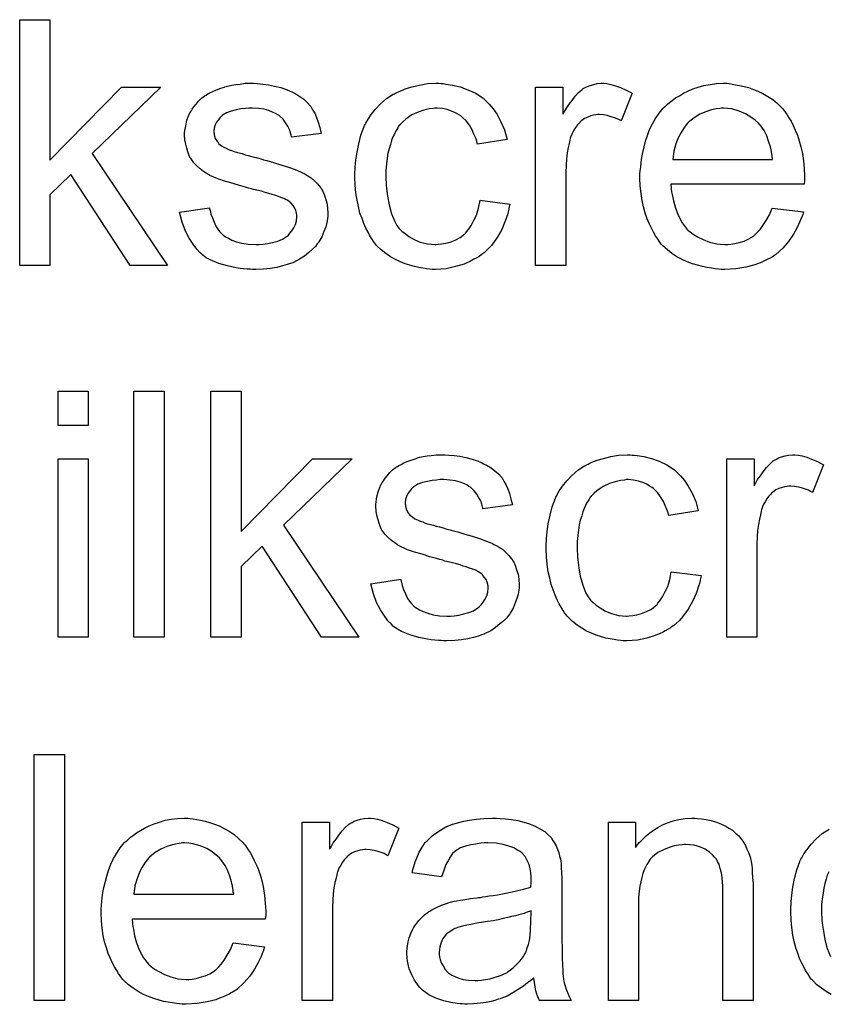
# Model space of a CAD drawing. Extents: x -1.7 to 9, y -2.8 to 5.2.
# Tile 161 of 227: x 4.206 to 4.469, y 1.699 to 2.019. Entities that reach past the tile are written whole.
import ezdxf

# ---------------------------------------------------------------- set-up
doc = ezdxf.new("R2010")
doc.units = 0
doc.layers.add('qfn32-50-23-b_document', color=1, linetype='CONTINUOUS')

msp = doc.modelspace()

# ---------------------------------------------------------------- linework, layer by layer
at = {"layer": 'qfn32-50-23-b_document', "color": 1}
for points in [[(4.21611, 1.973741), (4.239366, 1.997459), (4.252208, 1.997459), (4.229878, 1.975823), (4.254407, 1.939378), (4.242258, 1.939378), (4.222936, 1.968997), (4.21611, 1.962402), (4.21611, 1.939378), (4.206275, 1.939378), (4.206275, 2.019442), (4.21611, 2.019442), (4.21611, 1.973741)], [(4.283679, 1.998616), (4.285414, 1.998501), (4.287266, 1.998269), (4.289232, 1.997806), (4.291315, 1.997344), (4.293282, 1.996649), (4.293398, 1.996649), (4.293513, 1.996534), (4.294092, 1.996302), (4.295017, 1.99584), (4.296174, 1.995261), (4.297447, 1.994451), (4.29872, 1.993526), (4.299877, 1.992484), (4.300918, 1.991327), (4.301034, 1.991212), (4.301265, 1.990749), (4.301728, 1.989939), (4.302306, 1.989013), (4.302885, 1.987625), (4.303463, 1.986121), (4.303926, 1.984385), (4.304389, 1.982418), (4.294786, 1.981146), (4.294786, 1.981377), (4.29467, 1.98184), (4.294439, 1.98265), (4.294092, 1.983691), (4.293513, 1.984732), (4.292819, 1.985889), (4.292009, 1.987046), (4.290852, 1.988088), (4.290736, 1.988203), (4.290274, 1.988435), (4.289579, 1.988898), (4.288538, 1.98936), (4.287381, 1.989823), (4.285877, 1.990286), (4.284026, 1.990517), (4.282059, 1.990633), (4.280902, 1.990633), (4.279745, 1.990517), (4.278241, 1.990402), (4.276737, 1.990055), (4.275117, 1.989707), (4.273613, 1.989129), (4.27234, 1.988319), (4.272225, 1.988203), (4.271877, 1.987972), (4.271415, 1.987509), (4.270952, 1.986815), (4.270373, 1.986121), (4.26991, 1.985195), (4.269563, 1.984154), (4.269448, 1.983113), (4.269448, 1.982997), (4.269448, 1.982765), (4.269563, 1.982418), (4.269563, 1.981956), (4.26991, 1.980799), (4.270605, 1.979642), (4.27072, 1.979526), (4.270836, 1.97941), (4.271068, 1.979063), (4.27153, 1.978716), (4.271993, 1.978369), (4.272687, 1.977906), (4.273497, 1.977559), (4.274423, 1.977096), (4.274538, 1.977096), (4.27477, 1.97698), (4.275233, 1.976865), (4.276043, 1.976518), (4.2772, 1.976171), (4.278704, 1.975823), (4.279629, 1.975476), (4.280671, 1.975245), (4.281828, 1.974898), (4.2831, 1.974551), (4.283216, 1.974551), (4.283563, 1.974435), (4.284142, 1.974319), (4.284836, 1.974088), (4.285646, 1.973857), (4.286687, 1.973625), (4.288885, 1.972931), (4.291315, 1.972237), (4.293745, 1.971427), (4.295943, 1.970617), (4.296869, 1.97027), (4.297678, 1.969923), (4.29791, 1.969807), (4.298373, 1.969576), (4.299067, 1.969229), (4.300108, 1.96865), (4.30115, 1.967956), (4.302191, 1.96703), (4.303232, 1.965989), (4.304158, 1.964832), (4.304273, 1.964716), (4.304505, 1.964254), (4.304968, 1.963559), (4.30543, 1.962518), (4.305778, 1.961245), (4.30624, 1.959857), (4.306472, 1.958237), (4.306587, 1.956386), (4.306587, 1.956155), (4.306587, 1.955576), (4.306472, 1.95465), (4.30624, 1.953378), (4.305893, 1.951989), (4.305315, 1.950485), (4.30462, 1.94875), (4.303695, 1.94713), (4.303579, 1.946899), (4.303116, 1.946436), (4.302538, 1.945626), (4.301612, 1.9447), (4.30034, 1.943659), (4.298951, 1.942502), (4.297331, 1.941461), (4.295364, 1.940419), (4.295249, 1.940419), (4.295133, 1.940304), (4.294439, 1.940072), (4.293282, 1.939725), (4.291778, 1.939262), (4.289927, 1.9388), (4.287844, 1.938452), (4.285646, 1.938221), (4.2831, 1.938105), (4.282059, 1.938105), (4.281249, 1.938221), (4.280324, 1.938221), (4.279167, 1.938337), (4.27801, 1.938452), (4.276737, 1.938684), (4.27396, 1.939262), (4.271068, 1.940072), (4.268291, 1.941229), (4.267018, 1.941923), (4.265861, 1.942733), (4.265745, 1.942849), (4.26563, 1.942965), (4.264935, 1.943659), (4.263894, 1.9447), (4.262737, 1.94632), (4.261464, 1.948287), (4.260192, 1.950601), (4.25915, 1.953493), (4.258341, 1.956733), (4.268059, 1.958237), (4.268059, 1.958121), (4.268059, 1.958006), (4.268291, 1.957312), (4.268522, 1.956155), (4.268985, 1.954882), (4.269563, 1.953493), (4.270258, 1.951989), (4.271299, 1.950485), (4.272572, 1.949213), (4.272803, 1.949097), (4.273266, 1.94875), (4.274191, 1.948287), (4.275348, 1.947708), (4.276852, 1.94713), (4.278588, 1.946667), (4.280671, 1.94632), (4.2831, 1.946204), (4.284257, 1.946204), (4.285414, 1.94632), (4.286918, 1.946551), (4.288538, 1.946899), (4.290274, 1.947361), (4.291778, 1.94794), (4.293166, 1.948865), (4.293282, 1.948981), (4.293745, 1.949328), (4.294208, 1.949907), (4.294902, 1.950717), (4.29548, 1.951642), (4.296059, 1.952799), (4.296406, 1.953956), (4.296521, 1.955345), (4.296521, 1.95546), (4.296521, 1.955923), (4.296406, 1.956502), (4.296174, 1.957312), (4.295827, 1.958121), (4.295249, 1.958931), (4.294555, 1.959857), (4.293513, 1.960551), (4.293398, 1.960667), (4.293051, 1.960783), (4.292472, 1.96113), (4.291546, 1.961477), (4.290158, 1.961939), (4.289348, 1.962287), (4.288422, 1.962518), (4.287381, 1.962865), (4.286224, 1.963212), (4.284952, 1.963559), (4.283447, 1.963906), (4.283332, 1.963906), (4.282985, 1.964022), (4.282406, 1.964138), (4.281712, 1.964369), (4.280786, 1.964601), (4.279745, 1.964948), (4.277547, 1.965526), (4.275001, 1.966336), (4.272572, 1.96703), (4.270258, 1.96784), (4.269216, 1.968303), (4.268406, 1.96865), (4.268175, 1.968766), (4.267712, 1.968997), (4.267018, 1.96946), (4.266092, 1.970039), (4.265051, 1.970848), (4.26401, 1.971774), (4.262968, 1.972815), (4.262043, 1.974088), (4.261927, 1.974204), (4.261696, 1.974667), (4.261349, 1.975476), (4.261002, 1.976402), (4.260654, 1.977559), (4.260307, 1.978947), (4.260076, 1.980336), (4.25996, 1.981956), (4.25996, 1.982187), (4.25996, 1.98265), (4.260076, 1.983344), (4.260192, 1.984385), (4.260423, 1.985427), (4.260654, 1.986699), (4.261117, 1.987856), (4.261696, 1.989129), (4.261811, 1.989245), (4.262043, 1.989707), (4.26239, 1.990286), (4.262968, 1.991096), (4.263663, 1.991906), (4.264473, 1.992947), (4.265398, 1.993873), (4.266555, 1.994683), (4.266671, 1.994798), (4.267018, 1.994914), (4.267481, 1.995261), (4.268175, 1.995608), (4.269101, 1.996071), (4.270142, 1.996534), (4.271415, 1.996997), (4.272803, 1.997459), (4.273034, 1.997575), (4.273497, 1.997691), (4.274307, 1.997922), (4.275348, 1.998154), (4.276621, 1.998385), (4.27801, 1.998501), (4.279629, 1.998732), (4.282406, 1.998732), (4.283679, 1.998616)], [(4.34338, 1.998616), (4.344074, 1.998616), (4.345, 1.998501), (4.347198, 1.998154), (4.349628, 1.997575), (4.352173, 1.996649), (4.354719, 1.995493), (4.357148, 1.993873), (4.357264, 1.993873), (4.35738, 1.993641), (4.358074, 1.992947), (4.359115, 1.991906), (4.360388, 1.990402), (4.361661, 1.988551), (4.362933, 1.986236), (4.36409, 1.983575), (4.3649, 1.980451), (4.355297, 1.978947), (4.355297, 1.979063), (4.355181, 1.979179), (4.355066, 1.979873), (4.354719, 1.980914), (4.35414, 1.982187), (4.353562, 1.983575), (4.352636, 1.98508), (4.351595, 1.986468), (4.350438, 1.987625), (4.350322, 1.987741), (4.349859, 1.988088), (4.349049, 1.988551), (4.348124, 1.989129), (4.346851, 1.989707), (4.345463, 1.99017), (4.343843, 1.990517), (4.342107, 1.990633), (4.341413, 1.990633), (4.340835, 1.990517), (4.339562, 1.990402), (4.337826, 1.989939), (4.335975, 1.98936), (4.333893, 1.988435), (4.331926, 1.987046), (4.331, 1.986236), (4.330074, 1.985311), (4.330074, 1.985195), (4.329843, 1.98508), (4.329612, 1.984732), (4.32938, 1.98427), (4.329033, 1.983691), (4.32857, 1.982997), (4.328223, 1.982187), (4.327761, 1.981261), (4.327298, 1.980104), (4.326951, 1.978832), (4.326488, 1.977443), (4.326141, 1.975939), (4.325909, 1.974319), (4.325678, 1.972468), (4.325447, 1.970501), (4.325447, 1.968419), (4.325447, 1.968303), (4.325447, 1.967956), (4.325447, 1.967262), (4.325562, 1.966568), (4.325562, 1.965526), (4.325678, 1.964485), (4.326025, 1.961939), (4.326488, 1.959163), (4.327298, 1.95627), (4.328339, 1.953725), (4.329033, 1.952452), (4.329843, 1.951411), (4.330074, 1.951179), (4.330653, 1.950601), (4.331694, 1.949791), (4.332967, 1.948865), (4.334703, 1.947824), (4.336669, 1.947014), (4.338983, 1.946436), (4.340256, 1.94632), (4.341529, 1.946204), (4.34176, 1.946204), (4.342454, 1.94632), (4.343611, 1.946436), (4.344884, 1.946667), (4.346388, 1.947014), (4.348008, 1.947708), (4.349628, 1.948518), (4.351132, 1.949675), (4.351363, 1.949791), (4.35171, 1.95037), (4.352405, 1.951179), (4.353215, 1.952452), (4.354024, 1.953956), (4.35495, 1.955807), (4.355644, 1.958121), (4.356107, 1.960667), (4.365826, 1.959394), (4.365826, 1.959278), (4.36571, 1.958931), (4.365594, 1.958468), (4.365479, 1.957774), (4.365247, 1.956849), (4.365016, 1.955923), (4.364206, 1.953609), (4.363165, 1.951179), (4.361661, 1.948518), (4.359809, 1.945973), (4.358768, 1.944816), (4.357611, 1.943659), (4.357495, 1.943543), (4.357264, 1.943428), (4.356917, 1.943196), (4.356454, 1.942849), (4.355876, 1.942386), (4.355066, 1.941923), (4.35414, 1.941461), (4.353215, 1.940882), (4.3509, 1.939841), (4.348124, 1.939031), (4.345115, 1.938337), (4.34338, 1.938221), (4.341645, 1.938105), (4.340488, 1.938105), (4.339678, 1.938221), (4.338636, 1.938337), (4.337479, 1.938568), (4.336207, 1.9388), (4.334818, 1.939031), (4.331694, 1.939957), (4.33019, 1.940651), (4.32857, 1.941345), (4.326951, 1.942271), (4.325447, 1.943312), (4.323942, 1.944469), (4.322554, 1.945857), (4.322438, 1.945973), (4.322207, 1.946204), (4.32186, 1.946667), (4.321397, 1.947246), (4.320934, 1.948055), (4.32024, 1.949097), (4.319662, 1.950254), (4.318967, 1.951526), (4.318273, 1.953031), (4.317695, 1.954766), (4.317, 1.956502), (4.316538, 1.958584), (4.316075, 1.960667), (4.315728, 1.963097), (4.315496, 1.965526), (4.315381, 1.968187), (4.315381, 1.968303), (4.315381, 1.96865), (4.315381, 1.969113), (4.315381, 1.969807), (4.315496, 1.970617), (4.315496, 1.971543), (4.315612, 1.972584), (4.315728, 1.973741), (4.316075, 1.976286), (4.316653, 1.979063), (4.317347, 1.98184), (4.318389, 1.984617), (4.318389, 1.984732), (4.318505, 1.984964), (4.318736, 1.985311), (4.318967, 1.985774), (4.319662, 1.987046), (4.320703, 1.988551), (4.322091, 1.990286), (4.323711, 1.992022), (4.325678, 1.993757), (4.327876, 1.995145), (4.327992, 1.995145), (4.328223, 1.995261), (4.32857, 1.995493), (4.329033, 1.995724), (4.329612, 1.995955), (4.330306, 1.996302), (4.332041, 1.996997), (4.334008, 1.997575), (4.336438, 1.998154), (4.338983, 1.998616), (4.34176, 1.998732), (4.342686, 1.998732), (4.34338, 1.998616)], [(4.397412, 1.998616), (4.398685, 1.998385), (4.400189, 1.997922), (4.401809, 1.997344), (4.40366, 1.996534), (4.405627, 1.995493), (4.40204, 1.986468), (4.401924, 1.986584), (4.401461, 1.986815), (4.400767, 1.987162), (4.399842, 1.987509), (4.3988, 1.987856), (4.397528, 1.988203), (4.396255, 1.988435), (4.394982, 1.988551), (4.394404, 1.988551), (4.393825, 1.988435), (4.393015, 1.988319), (4.392205, 1.988088), (4.391164, 1.987741), (4.390123, 1.987278), (4.389197, 1.986584), (4.389082, 1.986468), (4.388734, 1.986236), (4.388387, 1.985774), (4.387809, 1.985195), (4.38723, 1.984385), (4.386652, 1.98346), (4.386073, 1.982418), (4.38561, 1.981146), (4.385495, 1.980914), (4.385379, 1.98022), (4.385148, 1.979179), (4.384801, 1.97779), (4.384453, 1.976055), (4.384222, 1.974088), (4.384106, 1.972005), (4.383991, 1.969691), (4.383991, 1.939378), (4.374156, 1.939378), (4.374156, 1.997459), (4.383065, 1.997459), (4.383065, 1.988666), (4.383181, 1.988782), (4.383644, 1.989592), (4.384222, 1.990633), (4.385148, 1.991906), (4.386073, 1.993178), (4.387115, 1.994567), (4.388156, 1.995724), (4.389197, 1.996649), (4.389313, 1.996765), (4.38966, 1.996997), (4.390354, 1.997344), (4.391048, 1.997691), (4.391974, 1.998038), (4.393131, 1.998385), (4.394288, 1.998616), (4.395561, 1.998732), (4.396371, 1.998732), (4.397412, 1.998616)], [(4.437213, 1.998616), (4.438138, 1.998501), (4.439295, 1.998269), (4.440568, 1.998038), (4.442072, 1.997691), (4.443461, 1.997344), (4.44508, 1.996765), (4.446584, 1.996187), (4.448204, 1.995377), (4.449824, 1.994451), (4.451444, 1.99341), (4.452948, 1.992137), (4.454336, 1.990749), (4.454452, 1.990633), (4.454683, 1.990402), (4.45503, 1.989939), (4.455493, 1.989245), (4.456072, 1.988435), (4.45665, 1.987509), (4.457345, 1.986352), (4.458039, 1.984964), (4.458733, 1.98346), (4.459427, 1.98184), (4.460006, 1.979989), (4.460584, 1.978022), (4.461047, 1.975823), (4.461394, 1.973509), (4.461625, 1.97108), (4.461741, 1.968419), (4.461741, 1.968303), (4.461741, 1.96784), (4.461741, 1.96703), (4.461625, 1.965873), (4.418238, 1.965873), (4.418238, 1.965758), (4.418238, 1.96541), (4.418354, 1.964948), (4.418354, 1.964254), (4.418469, 1.963444), (4.418701, 1.962518), (4.419048, 1.960435), (4.419742, 1.958121), (4.420668, 1.955576), (4.42194, 1.953262), (4.42356, 1.951179), (4.423676, 1.951179), (4.423792, 1.950948), (4.424486, 1.95037), (4.425527, 1.94956), (4.426915, 1.94875), (4.428767, 1.947824), (4.430849, 1.947014), (4.433163, 1.946436), (4.434436, 1.94632), (4.435824, 1.946204), (4.43675, 1.946204), (4.437791, 1.94632), (4.439064, 1.946551), (4.440452, 1.946899), (4.442072, 1.947361), (4.443576, 1.948055), (4.44508, 1.948981), (4.445196, 1.949097), (4.445775, 1.94956), (4.446469, 1.950254), (4.447279, 1.951179), (4.448204, 1.952452), (4.449245, 1.954072), (4.450287, 1.955923), (4.451212, 1.958121), (4.461394, 1.956849), (4.461394, 1.956733), (4.461278, 1.956502), (4.461163, 1.956039), (4.460931, 1.955345), (4.460584, 1.95465), (4.460237, 1.953725), (4.459311, 1.951758), (4.458154, 1.94956), (4.456535, 1.947246), (4.454683, 1.945047), (4.452369, 1.942965), (4.452254, 1.942965), (4.452022, 1.942733), (4.451675, 1.942502), (4.451212, 1.942155), (4.450518, 1.941808), (4.449824, 1.941461), (4.448898, 1.940998), (4.447857, 1.940535), (4.4467, 1.940072), (4.445543, 1.939609), (4.442651, 1.938915), (4.439411, 1.938337), (4.435824, 1.938105), (4.434552, 1.938105), (4.433742, 1.938221), (4.4327, 1.938337), (4.431428, 1.938568), (4.430039, 1.9388), (4.428535, 1.939031), (4.425296, 1.939957), (4.42356, 1.940651), (4.42194, 1.941345), (4.420205, 1.942271), (4.418585, 1.943312), (4.417081, 1.944469), (4.415577, 1.945857), (4.415461, 1.945973), (4.41523, 1.946204), (4.414883, 1.946667), (4.41442, 1.947361), (4.413841, 1.948171), (4.413263, 1.949097), (4.412569, 1.950254), (4.411874, 1.951526), (4.41118, 1.953031), (4.410486, 1.95465), (4.409908, 1.956502), (4.409329, 1.958468), (4.408866, 1.960551), (4.408519, 1.962865), (4.408288, 1.965295), (4.408172, 1.96784), (4.408172, 1.967956), (4.408172, 1.968534), (4.408172, 1.969229), (4.408288, 1.97027), (4.408403, 1.971543), (4.408519, 1.972931), (4.408751, 1.974551), (4.409098, 1.976171), (4.410023, 1.979873), (4.410602, 1.981724), (4.411296, 1.983691), (4.412221, 1.985542), (4.413263, 1.987278), (4.41442, 1.989013), (4.415693, 1.990633), (4.415808, 1.990749), (4.41604, 1.99098), (4.416502, 1.991327), (4.417081, 1.991906), (4.417775, 1.992484), (4.418701, 1.993178), (4.419742, 1.993988), (4.421015, 1.994683), (4.422287, 1.995493), (4.423792, 1.996187), (4.425411, 1.996881), (4.427147, 1.997459), (4.428998, 1.998038), (4.430965, 1.998385), (4.433047, 1.998616), (4.435246, 1.998732), (4.436403, 1.998732), (4.437213, 1.998616)], [(4.435361, 1.990633), (4.434667, 1.990633), (4.434204, 1.990517), (4.432932, 1.990402), (4.431428, 1.990055), (4.429577, 1.989476), (4.42761, 1.988666), (4.425758, 1.987509), (4.423907, 1.986005), (4.423676, 1.985774), (4.423213, 1.985195), (4.422403, 1.984154), (4.421593, 1.982765), (4.420668, 1.981146), (4.419858, 1.979063), (4.419163, 1.976633), (4.418816, 1.973972), (4.451328, 1.973972), (4.451328, 1.974088), (4.451328, 1.974319), (4.451212, 1.974667), (4.451212, 1.975129), (4.450981, 1.976518), (4.450634, 1.978022), (4.450055, 1.979873), (4.449477, 1.981609), (4.448551, 1.983344), (4.44751, 1.984848), (4.44751, 1.984964), (4.447279, 1.98508), (4.4467, 1.985774), (4.445659, 1.986699), (4.44427, 1.987741), (4.442535, 1.988782), (4.440452, 1.989707), (4.438023, 1.990402), (4.43675, 1.990517), (4.435361, 1.990633)], [(4.228606, 1.887267), (4.218771, 1.887267), (4.218771, 1.898489), (4.228606, 1.898489), (4.228606, 1.887267)], [(4.25325, 1.818425), (4.243415, 1.818425), (4.243415, 1.89849), (4.25325, 1.89849), (4.25325, 1.818425)], [(4.278357, 1.852788), (4.301612, 1.876507), (4.314455, 1.876507), (4.292125, 1.854871), (4.316653, 1.818425), (4.304505, 1.818425), (4.285183, 1.848044), (4.278357, 1.841449), (4.278357, 1.818425), (4.268522, 1.818425), (4.268522, 1.89849), (4.278357, 1.89849), (4.278357, 1.852788)], [(4.228606, 1.818425), (4.218771, 1.818425), (4.218771, 1.876506), (4.228606, 1.876506), (4.228606, 1.818425)], [(4.345925, 1.877664), (4.347661, 1.877548), (4.349512, 1.877316), (4.351479, 1.876854), (4.353562, 1.876391), (4.355529, 1.875697), (4.355644, 1.875697), (4.35576, 1.875581), (4.356338, 1.87535), (4.357264, 1.874887), (4.358421, 1.874308), (4.359694, 1.873498), (4.360966, 1.872573), (4.362123, 1.871532), (4.363165, 1.870374), (4.36328, 1.870259), (4.363512, 1.869796), (4.363975, 1.868986), (4.364553, 1.868061), (4.365132, 1.866672), (4.36571, 1.865168), (4.366173, 1.863432), (4.366636, 1.861466), (4.357033, 1.860193), (4.357033, 1.860424), (4.356917, 1.860887), (4.356685, 1.861697), (4.356338, 1.862738), (4.35576, 1.86378), (4.355066, 1.864937), (4.354256, 1.866094), (4.353099, 1.867135), (4.352983, 1.867251), (4.35252, 1.867482), (4.351826, 1.867945), (4.350785, 1.868408), (4.349628, 1.86887), (4.348124, 1.869333), (4.346273, 1.869565), (4.344306, 1.86968), (4.343149, 1.86968), (4.341992, 1.869565), (4.340488, 1.869449), (4.338983, 1.869102), (4.337364, 1.868755), (4.335859, 1.868176), (4.334587, 1.867366), (4.334471, 1.867251), (4.334124, 1.867019), (4.333661, 1.866556), (4.333198, 1.865862), (4.33262, 1.865168), (4.332157, 1.864242), (4.33181, 1.863201), (4.331694, 1.86216), (4.331694, 1.862044), (4.331694, 1.861813), (4.33181, 1.861466), (4.33181, 1.861003), (4.332157, 1.859846), (4.332851, 1.858689), (4.332967, 1.858573), (4.333083, 1.858457), (4.333314, 1.85811), (4.333777, 1.857763), (4.33424, 1.857416), (4.334934, 1.856953), (4.335744, 1.856606), (4.336669, 1.856143), (4.336785, 1.856143), (4.337016, 1.856028), (4.337479, 1.855912), (4.338289, 1.855565), (4.339446, 1.855218), (4.34095, 1.854871), (4.341876, 1.854524), (4.342917, 1.854292), (4.344074, 1.853945), (4.345347, 1.853598), (4.345463, 1.853598), (4.34581, 1.853482), (4.346388, 1.853367), (4.347082, 1.853135), (4.347892, 1.852904), (4.348934, 1.852672), (4.351132, 1.851978), (4.353562, 1.851284), (4.355991, 1.850474), (4.35819, 1.849664), (4.359115, 1.849317), (4.359925, 1.84897), (4.360157, 1.848854), (4.360619, 1.848623), (4.361314, 1.848276), (4.362355, 1.847697), (4.363396, 1.847003), (4.364437, 1.846078), (4.365479, 1.845036), (4.366404, 1.843879), (4.36652, 1.843764), (4.366751, 1.843301), (4.367214, 1.842607), (4.367677, 1.841565), (4.368024, 1.840293), (4.368487, 1.838904), (4.368718, 1.837284), (4.368834, 1.835433), (4.368834, 1.835202), (4.368834, 1.834623), (4.368718, 1.833698), (4.368487, 1.832425), (4.36814, 1.831036), (4.367561, 1.829532), (4.366867, 1.827797), (4.365941, 1.826177), (4.365826, 1.825946), (4.365363, 1.825483), (4.364784, 1.824673), (4.363859, 1.823747), (4.362586, 1.822706), (4.361198, 1.821549), (4.359578, 1.820508), (4.357611, 1.819466), (4.357495, 1.819466), (4.35738, 1.819351), (4.356685, 1.819119), (4.355529, 1.818772), (4.354024, 1.81831), (4.352173, 1.817847), (4.350091, 1.8175), (4.347892, 1.817268), (4.345347, 1.817152), (4.344306, 1.817152), (4.343496, 1.817268), (4.34257, 1.817268), (4.341413, 1.817384), (4.340256, 1.8175), (4.338983, 1.817731), (4.336207, 1.81831), (4.333314, 1.819119), (4.330537, 1.820276), (4.329265, 1.820971), (4.328108, 1.821781), (4.327992, 1.821896), (4.327876, 1.822012), (4.327182, 1.822706), (4.326141, 1.823747), (4.324984, 1.825367), (4.323711, 1.827334), (4.322438, 1.829648), (4.321397, 1.832541), (4.320587, 1.83578), (4.330306, 1.837284), (4.330306, 1.837169), (4.330306, 1.837053), (4.330537, 1.836359), (4.330769, 1.835202), (4.331231, 1.833929), (4.33181, 1.832541), (4.332504, 1.831036), (4.333546, 1.829532), (4.334818, 1.82826), (4.33505, 1.828144), (4.335512, 1.827797), (4.336438, 1.827334), (4.337595, 1.826756), (4.339099, 1.826177), (4.340835, 1.825714), (4.342917, 1.825367), (4.345347, 1.825252), (4.346504, 1.825252), (4.347661, 1.825367), (4.349165, 1.825599), (4.350785, 1.825946), (4.35252, 1.826409), (4.354024, 1.826987), (4.355413, 1.827913), (4.355529, 1.828028), (4.355991, 1.828375), (4.356454, 1.828954), (4.357148, 1.829764), (4.357727, 1.830689), (4.358305, 1.831846), (4.358652, 1.833003), (4.358768, 1.834392), (4.358768, 1.834507), (4.358768, 1.83497), (4.358652, 1.835549), (4.358421, 1.836359), (4.358074, 1.837169), (4.357495, 1.837978), (4.356801, 1.838904), (4.35576, 1.839598), (4.355644, 1.839714), (4.355297, 1.83983), (4.354719, 1.840177), (4.353793, 1.840524), (4.352405, 1.840987), (4.351595, 1.841334), (4.350669, 1.841565), (4.349628, 1.841912), (4.348471, 1.842259), (4.347198, 1.842607), (4.345694, 1.842954), (4.345578, 1.842954), (4.345231, 1.843069), (4.344653, 1.843185), (4.343958, 1.843416), (4.343033, 1.843648), (4.341992, 1.843995), (4.339793, 1.844573), (4.337248, 1.845383), (4.334818, 1.846078), (4.332504, 1.846887), (4.331463, 1.84735), (4.330653, 1.847697), (4.330422, 1.847813), (4.329959, 1.848044), (4.329265, 1.848507), (4.328339, 1.849086), (4.327298, 1.849896), (4.326256, 1.850821), (4.325215, 1.851862), (4.324289, 1.853135), (4.324174, 1.853251), (4.323942, 1.853714), (4.323595, 1.854524), (4.323248, 1.855449), (4.322901, 1.856606), (4.322554, 1.857995), (4.322323, 1.859383), (4.322207, 1.861003), (4.322207, 1.861234), (4.322207, 1.861697), (4.322323, 1.862391), (4.322438, 1.863432), (4.32267, 1.864474), (4.322901, 1.865746), (4.323364, 1.866903), (4.323942, 1.868176), (4.324058, 1.868292), (4.324289, 1.868755), (4.324637, 1.869333), (4.325215, 1.870143), (4.325909, 1.870953), (4.326719, 1.871994), (4.327645, 1.87292), (4.328802, 1.87373), (4.328917, 1.873845), (4.329265, 1.873961), (4.329727, 1.874308), (4.330422, 1.874655), (4.331347, 1.875118), (4.332389, 1.875581), (4.333661, 1.876044), (4.33505, 1.876507), (4.335281, 1.876622), (4.335744, 1.876738), (4.336554, 1.876969), (4.337595, 1.877201), (4.338868, 1.877432), (4.340256, 1.877548), (4.341876, 1.877779), (4.344653, 1.877779), (4.345925, 1.877664)], [(4.405627, 1.877664), (4.406321, 1.877664), (4.407246, 1.877548), (4.409445, 1.877201), (4.411874, 1.876622), (4.41442, 1.875697), (4.416965, 1.87454), (4.419395, 1.87292), (4.419511, 1.87292), (4.419626, 1.872688), (4.42032, 1.871994), (4.421362, 1.870953), (4.422635, 1.869449), (4.423907, 1.867598), (4.42518, 1.865284), (4.426337, 1.862623), (4.427147, 1.859499), (4.417544, 1.857995), (4.417544, 1.85811), (4.417428, 1.858226), (4.417312, 1.85892), (4.416965, 1.859961), (4.416387, 1.861234), (4.415808, 1.862623), (4.414883, 1.864127), (4.413841, 1.865515), (4.412684, 1.866672), (4.412569, 1.866788), (4.412106, 1.867135), (4.411296, 1.867598), (4.41037, 1.868176), (4.409098, 1.868755), (4.407709, 1.869217), (4.406089, 1.869565), (4.404354, 1.86968), (4.40366, 1.86968), (4.403081, 1.869565), (4.401809, 1.869449), (4.400073, 1.868986), (4.398222, 1.868408), (4.396139, 1.867482), (4.394172, 1.866094), (4.393247, 1.865284), (4.392321, 1.864358), (4.392321, 1.864242), (4.39209, 1.864127), (4.391858, 1.86378), (4.391627, 1.863317), (4.39128, 1.862738), (4.390817, 1.862044), (4.39047, 1.861234), (4.390007, 1.860309), (4.389544, 1.859152), (4.389197, 1.857879), (4.388734, 1.856491), (4.388387, 1.854986), (4.388156, 1.853367), (4.387925, 1.851515), (4.387693, 1.849549), (4.387693, 1.847466), (4.387693, 1.84735), (4.387693, 1.847003), (4.387693, 1.846309), (4.387809, 1.845615), (4.387809, 1.844573), (4.387925, 1.843532), (4.388272, 1.840987), (4.388734, 1.83821), (4.389544, 1.835317), (4.390586, 1.832772), (4.39128, 1.831499), (4.39209, 1.830458), (4.392321, 1.830227), (4.3929, 1.829648), (4.393941, 1.828838), (4.395214, 1.827913), (4.396949, 1.826871), (4.398916, 1.826061), (4.40123, 1.825483), (4.402503, 1.825367), (4.403775, 1.825252), (4.404007, 1.825252), (4.404701, 1.825367), (4.405858, 1.825483), (4.407131, 1.825714), (4.408635, 1.826061), (4.410255, 1.826756), (4.411874, 1.827565), (4.413378, 1.828723), (4.41361, 1.828838), (4.413957, 1.829417), (4.414651, 1.830227), (4.415461, 1.831499), (4.416271, 1.833003), (4.417197, 1.834855), (4.417891, 1.837169), (4.418354, 1.839714), (4.428072, 1.838441), (4.428072, 1.838326), (4.427957, 1.837978), (4.427841, 1.837516), (4.427725, 1.836822), (4.427494, 1.835896), (4.427262, 1.83497), (4.426453, 1.832656), (4.425411, 1.830227), (4.423907, 1.827565), (4.422056, 1.82502), (4.421015, 1.823863), (4.419858, 1.822706), (4.419742, 1.82259), (4.419511, 1.822475), (4.419163, 1.822243), (4.418701, 1.821896), (4.418122, 1.821433), (4.417312, 1.820971), (4.416387, 1.820508), (4.415461, 1.819929), (4.413147, 1.818888), (4.41037, 1.818078), (4.407362, 1.817384), (4.405627, 1.817268), (4.403891, 1.817152), (4.402734, 1.817152), (4.401924, 1.817268), (4.400883, 1.817384), (4.399726, 1.817615), (4.398453, 1.817847), (4.397065, 1.818078), (4.393941, 1.819004), (4.392437, 1.819698), (4.390817, 1.820392), (4.389197, 1.821318), (4.387693, 1.822359), (4.386189, 1.823516), (4.384801, 1.824904), (4.384685, 1.82502), (4.384453, 1.825252), (4.384106, 1.825714), (4.383644, 1.826293), (4.383181, 1.827103), (4.382487, 1.828144), (4.381908, 1.829301), (4.381214, 1.830574), (4.38052, 1.832078), (4.379941, 1.833813), (4.379247, 1.835549), (4.378784, 1.837631), (4.378321, 1.839714), (4.377974, 1.842144), (4.377743, 1.844573), (4.377627, 1.847235), (4.377627, 1.84735), (4.377627, 1.847697), (4.377627, 1.84816), (4.377627, 1.848854), (4.377743, 1.849664), (4.377743, 1.85059), (4.377859, 1.851631), (4.377974, 1.852788), (4.378321, 1.855333), (4.3789, 1.85811), (4.379594, 1.860887), (4.380635, 1.863664), (4.380635, 1.86378), (4.380751, 1.864011), (4.380983, 1.864358), (4.381214, 1.864821), (4.381908, 1.866094), (4.382949, 1.867598), (4.384338, 1.869333), (4.385958, 1.871069), (4.387925, 1.872804), (4.390123, 1.874193), (4.390239, 1.874193), (4.39047, 1.874308), (4.390817, 1.87454), (4.39128, 1.874771), (4.391858, 1.875003), (4.392552, 1.87535), (4.394288, 1.876044), (4.396255, 1.876622), (4.398685, 1.877201), (4.40123, 1.877664), (4.404007, 1.877779), (4.404932, 1.877779), (4.405627, 1.877664)], [(4.459658, 1.877664), (4.460931, 1.877432), (4.462435, 1.876969), (4.464055, 1.876391), (4.465906, 1.875581), (4.467873, 1.87454), (4.464287, 1.865515), (4.464171, 1.865631), (4.463708, 1.865862), (4.463014, 1.866209), (4.462088, 1.866556), (4.461047, 1.866903), (4.459774, 1.867251), (4.458502, 1.867482), (4.457229, 1.867598), (4.45665, 1.867598), (4.456072, 1.867482), (4.455262, 1.867366), (4.454452, 1.867135), (4.453411, 1.866788), (4.452369, 1.866325), (4.451444, 1.865631), (4.451328, 1.865515), (4.450981, 1.865284), (4.450634, 1.864821), (4.450055, 1.864242), (4.449477, 1.863432), (4.448898, 1.862507), (4.44832, 1.861466), (4.447857, 1.860193), (4.447741, 1.859961), (4.447626, 1.859267), (4.447394, 1.858226), (4.447047, 1.856838), (4.4467, 1.855102), (4.446469, 1.853135), (4.446353, 1.851053), (4.446237, 1.848739), (4.446237, 1.818425), (4.436403, 1.818425), (4.436403, 1.876507), (4.445312, 1.876507), (4.445312, 1.867713), (4.445427, 1.867829), (4.44589, 1.868639), (4.446469, 1.86968), (4.447394, 1.870953), (4.44832, 1.872226), (4.449361, 1.873614), (4.450403, 1.874771), (4.451444, 1.875697), (4.45156, 1.875812), (4.451907, 1.876044), (4.452601, 1.876391), (4.453295, 1.876738), (4.454221, 1.877085), (4.455378, 1.877432), (4.456535, 1.877664), (4.457807, 1.877779), (4.458617, 1.877779), (4.459658, 1.877664)], [(4.220854, 1.700133), (4.211019, 1.700133), (4.211019, 1.780198), (4.220854, 1.780198), (4.220854, 1.700133)], [(4.261811, 1.759372), (4.262737, 1.759256), (4.263894, 1.759025), (4.265167, 1.758793), (4.266671, 1.758446), (4.268059, 1.758099), (4.269679, 1.757521), (4.271183, 1.756942), (4.272803, 1.756132), (4.274423, 1.755207), (4.276043, 1.754165), (4.277547, 1.752893), (4.278935, 1.751504), (4.279051, 1.751389), (4.279282, 1.751157), (4.279629, 1.750694), (4.280092, 1.75), (4.280671, 1.74919), (4.281249, 1.748265), (4.281943, 1.747108), (4.282637, 1.745719), (4.283332, 1.744215), (4.284026, 1.742595), (4.284604, 1.740744), (4.285183, 1.738777), (4.285646, 1.736579), (4.285993, 1.734265), (4.286224, 1.731835), (4.28634, 1.729174), (4.28634, 1.729059), (4.28634, 1.728596), (4.28634, 1.727786), (4.286224, 1.726629), (4.242837, 1.726629), (4.242837, 1.726513), (4.242837, 1.726166), (4.242952, 1.725703), (4.242952, 1.725009), (4.243068, 1.724199), (4.2433, 1.723274), (4.243647, 1.721191), (4.244341, 1.718877), (4.245266, 1.716332), (4.246539, 1.714017), (4.248159, 1.711935), (4.248275, 1.711935), (4.24839, 1.711704), (4.249084, 1.711125), (4.250126, 1.710315), (4.251514, 1.709505), (4.253365, 1.70858), (4.255448, 1.70777), (4.257762, 1.707191), (4.259035, 1.707075), (4.260423, 1.70696), (4.261349, 1.70696), (4.26239, 1.707075), (4.263663, 1.707307), (4.265051, 1.707654), (4.266671, 1.708117), (4.268175, 1.708811), (4.269679, 1.709737), (4.269795, 1.709852), (4.270373, 1.710315), (4.271068, 1.711009), (4.271877, 1.711935), (4.272803, 1.713208), (4.273844, 1.714827), (4.274886, 1.716679), (4.275811, 1.718877), (4.285993, 1.717604), (4.285993, 1.717488), (4.285877, 1.717257), (4.285761, 1.716794), (4.28553, 1.7161), (4.285183, 1.715406), (4.284836, 1.71448), (4.28391, 1.712513), (4.282753, 1.710315), (4.281133, 1.708001), (4.279282, 1.705803), (4.276968, 1.70372), (4.276852, 1.70372), (4.276621, 1.703489), (4.276274, 1.703257), (4.275811, 1.70291), (4.275117, 1.702563), (4.274423, 1.702216), (4.273497, 1.701753), (4.272456, 1.701291), (4.271299, 1.700828), (4.270142, 1.700365), (4.267249, 1.699671), (4.26401, 1.699092), (4.260423, 1.698861), (4.25915, 1.698861), (4.258341, 1.698976), (4.257299, 1.699092), (4.256026, 1.699324), (4.254638, 1.699555), (4.253134, 1.699786), (4.249894, 1.700712), (4.248159, 1.701406), (4.246539, 1.7021), (4.244804, 1.703026), (4.243184, 1.704067), (4.24168, 1.705224), (4.240176, 1.706613), (4.24006, 1.706728), (4.239828, 1.70696), (4.239481, 1.707423), (4.239019, 1.708117), (4.23844, 1.708927), (4.237862, 1.709852), (4.237167, 1.711009), (4.236473, 1.712282), (4.235779, 1.713786), (4.235085, 1.715406), (4.234506, 1.717257), (4.233928, 1.719224), (4.233465, 1.721306), (4.233118, 1.72362), (4.232886, 1.72605), (4.232771, 1.728596), (4.232771, 1.728711), (4.232771, 1.72929), (4.232771, 1.729984), (4.232886, 1.731025), (4.233002, 1.732298), (4.233118, 1.733686), (4.233349, 1.735306), (4.233696, 1.736926), (4.234622, 1.740628), (4.2352, 1.74248), (4.235895, 1.744447), (4.23682, 1.746298), (4.237862, 1.748033), (4.239019, 1.749769), (4.240291, 1.751389), (4.240407, 1.751504), (4.240638, 1.751736), (4.241101, 1.752083), (4.24168, 1.752661), (4.242374, 1.75324), (4.2433, 1.753934), (4.244341, 1.754744), (4.245614, 1.755438), (4.246886, 1.756248), (4.24839, 1.756942), (4.25001, 1.757636), (4.251746, 1.758215), (4.253597, 1.758793), (4.255564, 1.75914), (4.257646, 1.759372), (4.259845, 1.759488), (4.261002, 1.759488), (4.261811, 1.759372)], [(4.321513, 1.759372), (4.322785, 1.75914), (4.324289, 1.758678), (4.325909, 1.758099), (4.327761, 1.757289), (4.329727, 1.756248), (4.326141, 1.747223), (4.326025, 1.747339), (4.325562, 1.747571), (4.324868, 1.747918), (4.323942, 1.748265), (4.322901, 1.748612), (4.321628, 1.748959), (4.320356, 1.74919), (4.319083, 1.749306), (4.318505, 1.749306), (4.317926, 1.74919), (4.317116, 1.749075), (4.316306, 1.748843), (4.315265, 1.748496), (4.314224, 1.748033), (4.313298, 1.747339), (4.313182, 1.747223), (4.312835, 1.746992), (4.312488, 1.746529), (4.31191, 1.745951), (4.311331, 1.745141), (4.310753, 1.744215), (4.310174, 1.743174), (4.309711, 1.741901), (4.309596, 1.74167), (4.30948, 1.740976), (4.309248, 1.739934), (4.308901, 1.738546), (4.308554, 1.73681), (4.308323, 1.734843), (4.308207, 1.732761), (4.308092, 1.730447), (4.308092, 1.700133), (4.298257, 1.700133), (4.298257, 1.758215), (4.307166, 1.758215), (4.307166, 1.749422), (4.307282, 1.749537), (4.307744, 1.750347), (4.308323, 1.751389), (4.309248, 1.752661), (4.310174, 1.753934), (4.311215, 1.755322), (4.312257, 1.756479), (4.313298, 1.757405), (4.313414, 1.757521), (4.313761, 1.757752), (4.314455, 1.758099), (4.315149, 1.758446), (4.316075, 1.758793), (4.317232, 1.75914), (4.318389, 1.759372), (4.319662, 1.759488), (4.320471, 1.759488), (4.321513, 1.759372)], [(4.362702, 1.759372), (4.364437, 1.759256), (4.366404, 1.759025), (4.368371, 1.758678), (4.370338, 1.758215), (4.372189, 1.757636), (4.372421, 1.757521), (4.372999, 1.757289), (4.373809, 1.756942), (4.37485, 1.756479), (4.376007, 1.755785), (4.377164, 1.755091), (4.378206, 1.754165), (4.379131, 1.75324), (4.379247, 1.753124), (4.379478, 1.752777), (4.379825, 1.752198), (4.380288, 1.751504), (4.380867, 1.750463), (4.38133, 1.749422), (4.381792, 1.748149), (4.38214, 1.746645), (4.38214, 1.746529), (4.382255, 1.746182), (4.382371, 1.745488), (4.382487, 1.744562), (4.382487, 1.74329), (4.382602, 1.741785), (4.382718, 1.739819), (4.382718, 1.73762), (4.382718, 1.72443), (4.382718, 1.724315), (4.382718, 1.723852), (4.382718, 1.723158), (4.382718, 1.722232), (4.382718, 1.721191), (4.382718, 1.719918), (4.382834, 1.717141), (4.382834, 1.714249), (4.382949, 1.711356), (4.383065, 1.710084), (4.383065, 1.708927), (4.383181, 1.707885), (4.383297, 1.707075), (4.383297, 1.70696), (4.383412, 1.706497), (4.383528, 1.705803), (4.383875, 1.704877), (4.384106, 1.703836), (4.384569, 1.702679), (4.385148, 1.701406), (4.385726, 1.700133), (4.375429, 1.700133), (4.375313, 1.700249), (4.375198, 1.700712), (4.374966, 1.701291), (4.374619, 1.702216), (4.374272, 1.703257), (4.374041, 1.70453), (4.373809, 1.705918), (4.373578, 1.707423), (4.373462, 1.707423), (4.373346, 1.707191), (4.372652, 1.706613), (4.371611, 1.705803), (4.370222, 1.704762), (4.368487, 1.70372), (4.366751, 1.702563), (4.3649, 1.701522), (4.362933, 1.700712), (4.362702, 1.700596), (4.362008, 1.700481), (4.360966, 1.700133), (4.359694, 1.699786), (4.358074, 1.699439), (4.356223, 1.699208), (4.35414, 1.698976), (4.352057, 1.698861), (4.351132, 1.698861), (4.350438, 1.698976), (4.349628, 1.698976), (4.348702, 1.699092), (4.34662, 1.699439), (4.344306, 1.700018), (4.34176, 1.700828), (4.339446, 1.701985), (4.337364, 1.703489), (4.337132, 1.70372), (4.336554, 1.704299), (4.335744, 1.70534), (4.334818, 1.706728), (4.333893, 1.708464), (4.333083, 1.710431), (4.332504, 1.712861), (4.332389, 1.714017), (4.332273, 1.715406), (4.332273, 1.715637), (4.332273, 1.7161), (4.332389, 1.71691), (4.332504, 1.717951), (4.332736, 1.719224), (4.333083, 1.720497), (4.333546, 1.721885), (4.334124, 1.723158), (4.33424, 1.723274), (4.334471, 1.723736), (4.334934, 1.72443), (4.335512, 1.72524), (4.336207, 1.726166), (4.337132, 1.727092), (4.338058, 1.728017), (4.339215, 1.728827), (4.339331, 1.728943), (4.339793, 1.729174), (4.340372, 1.729637), (4.341297, 1.7301), (4.342339, 1.730563), (4.343611, 1.731141), (4.344884, 1.731604), (4.346388, 1.732067), (4.346504, 1.732067), (4.346967, 1.732182), (4.347661, 1.732414), (4.348587, 1.73253), (4.349743, 1.732761), (4.351248, 1.732992), (4.352983, 1.733339), (4.355066, 1.733571), (4.355181, 1.733571), (4.355644, 1.733687), (4.356223, 1.733687), (4.357033, 1.733802), (4.357958, 1.733918), (4.359115, 1.734149), (4.360388, 1.734265), (4.361776, 1.734496), (4.364553, 1.735075), (4.367561, 1.735653), (4.370222, 1.736348), (4.371495, 1.736695), (4.372652, 1.737042), (4.372652, 1.737158), (4.372652, 1.737389), (4.372768, 1.738083), (4.372768, 1.738893), (4.372768, 1.739356), (4.372768, 1.739587), (4.372768, 1.739703), (4.372768, 1.739819), (4.372768, 1.740513), (4.372652, 1.74167), (4.372421, 1.742943), (4.372074, 1.744331), (4.371495, 1.745719), (4.370801, 1.746992), (4.369875, 1.748033), (4.36976, 1.748149), (4.369181, 1.748612), (4.368256, 1.749075), (4.367099, 1.749769), (4.365479, 1.750347), (4.363627, 1.750926), (4.361314, 1.751273), (4.358652, 1.751389), (4.357495, 1.751389), (4.356338, 1.751273), (4.354719, 1.751042), (4.353099, 1.75081), (4.351363, 1.750347), (4.349743, 1.749769), (4.348355, 1.748959), (4.348239, 1.748843), (4.347777, 1.748496), (4.347198, 1.747918), (4.346504, 1.746992), (4.34581, 1.745835), (4.345, 1.744331), (4.344306, 1.74248), (4.343611, 1.740397), (4.334008, 1.74167), (4.334008, 1.741785), (4.334124, 1.741901), (4.334124, 1.742248), (4.33424, 1.742711), (4.334587, 1.743752), (4.33505, 1.745256), (4.335628, 1.746761), (4.336322, 1.74838), (4.337248, 1.75), (4.338289, 1.751504), (4.338405, 1.75162), (4.338868, 1.752083), (4.339562, 1.752777), (4.340488, 1.753703), (4.34176, 1.754628), (4.343264, 1.755554), (4.345, 1.756595), (4.346967, 1.757405), (4.347082, 1.757405), (4.347198, 1.757521), (4.347545, 1.757636), (4.348008, 1.757752), (4.349165, 1.758099), (4.350785, 1.758446), (4.352636, 1.758793), (4.35495, 1.75914), (4.35738, 1.759372), (4.360157, 1.759488), (4.361429, 1.759488), (4.362702, 1.759372)], [(4.426915, 1.759372), (4.428188, 1.759256), (4.429692, 1.759025), (4.431312, 1.758678), (4.433047, 1.758215), (4.434667, 1.757521), (4.434899, 1.757405), (4.435361, 1.757174), (4.436171, 1.756826), (4.437097, 1.756248), (4.438254, 1.755554), (4.439295, 1.754628), (4.440337, 1.753703), (4.441262, 1.752546), (4.441378, 1.75243), (4.441609, 1.751967), (4.441956, 1.751389), (4.442535, 1.750579), (4.442998, 1.749422), (4.443461, 1.748265), (4.444039, 1.746876), (4.444386, 1.745372), (4.444386, 1.745256), (4.444502, 1.744794), (4.444618, 1.7441), (4.444733, 1.743174), (4.444733, 1.741785), (4.444849, 1.740166), (4.444965, 1.738199), (4.444965, 1.735769), (4.444965, 1.700133), (4.43513, 1.700133), (4.43513, 1.735306), (4.43513, 1.735422), (4.43513, 1.735538), (4.43513, 1.736348), (4.43513, 1.737389), (4.435014, 1.738662), (4.434899, 1.740166), (4.434667, 1.74167), (4.43432, 1.743058), (4.433973, 1.744331), (4.433973, 1.744447), (4.433742, 1.744794), (4.433395, 1.745372), (4.433047, 1.746066), (4.432469, 1.746761), (4.431775, 1.747571), (4.430849, 1.74838), (4.429808, 1.749075), (4.429692, 1.74919), (4.429345, 1.749422), (4.428651, 1.749653), (4.427841, 1.75), (4.426915, 1.750347), (4.425758, 1.750694), (4.42437, 1.75081), (4.422982, 1.750926), (4.422403, 1.750926), (4.42194, 1.75081), (4.420783, 1.750694), (4.419279, 1.750463), (4.417659, 1.749884), (4.415808, 1.74919), (4.413957, 1.748265), (4.412221, 1.746876), (4.41199, 1.746645), (4.411527, 1.746066), (4.41118, 1.745604), (4.410833, 1.745025), (4.41037, 1.744331), (4.410023, 1.743521), (4.40956, 1.742595), (4.409098, 1.741438), (4.408751, 1.740166), (4.408403, 1.738777), (4.408172, 1.737273), (4.407941, 1.735653), (4.407709, 1.733687), (4.407709, 1.73172), (4.407709, 1.700133), (4.397875, 1.700133), (4.397875, 1.758215), (4.406668, 1.758215), (4.406668, 1.749884), (4.406784, 1.75), (4.407015, 1.750347), (4.407362, 1.75081), (4.407825, 1.751389), (4.408519, 1.752083), (4.409329, 1.752893), (4.410255, 1.753818), (4.411412, 1.754744), (4.412569, 1.755554), (4.413957, 1.756479), (4.415461, 1.757289), (4.417081, 1.757984), (4.418932, 1.758562), (4.420783, 1.759025), (4.422866, 1.759372), (4.425064, 1.759488), (4.42599, 1.759488), (4.426915, 1.759372)], [(4.470419, 1.7021), (4.468799, 1.703026), (4.467295, 1.704067), (4.465791, 1.705224), (4.464402, 1.706613), (4.464287, 1.706728), (4.464055, 1.70696), (4.463708, 1.707423), (4.463245, 1.708001), (4.462782, 1.708811), (4.462088, 1.709852), (4.46151, 1.711009), (4.460815, 1.712282), (4.460121, 1.713786), (4.459543, 1.715522), (4.458849, 1.717257), (4.458386, 1.71934), (4.457923, 1.721422), (4.457576, 1.723852), (4.457345, 1.726282), (4.457229, 1.728943), (4.457229, 1.729059), (4.457229, 1.729406), (4.457229, 1.729868), (4.457229, 1.730563), (4.457345, 1.731372), (4.457345, 1.732298), (4.45746, 1.733339), (4.457576, 1.734496), (4.457923, 1.737042), (4.458502, 1.739819), (4.459196, 1.742595), (4.460237, 1.745372), (4.460237, 1.745488), (4.460353, 1.745719), (4.460584, 1.746066), (4.460815, 1.746529), (4.46151, 1.747802), (4.462551, 1.749306), (4.463939, 1.751042), (4.465559, 1.752777), (4.467526, 1.754513), (4.469724, 1.755901)], [(4.25996, 1.751389), (4.259266, 1.751389), (4.258803, 1.751273), (4.257531, 1.751157), (4.256026, 1.75081), (4.254175, 1.750232), (4.252208, 1.749422), (4.250357, 1.748265), (4.248506, 1.746761), (4.248275, 1.746529), (4.247812, 1.745951), (4.247002, 1.744909), (4.246192, 1.743521), (4.245266, 1.741901), (4.244457, 1.739819), (4.243762, 1.737389), (4.243415, 1.734728), (4.275927, 1.734728), (4.275927, 1.734843), (4.275927, 1.735075), (4.275811, 1.735422), (4.275811, 1.735885), (4.27558, 1.737273), (4.275233, 1.738777), (4.274654, 1.740629), (4.274076, 1.742364), (4.27315, 1.7441), (4.272109, 1.745604), (4.272109, 1.745719), (4.271877, 1.745835), (4.271299, 1.746529), (4.270258, 1.747455), (4.268869, 1.748496), (4.267134, 1.749537), (4.265051, 1.750463), (4.262621, 1.751157), (4.261349, 1.751273), (4.25996, 1.751389)], [(4.469609, 1.742017), (4.469146, 1.74086), (4.468799, 1.739587), (4.468336, 1.738199), (4.467989, 1.736695), (4.467757, 1.735075), (4.467526, 1.733224), (4.467295, 1.731257), (4.467295, 1.729174), (4.467295, 1.729059), (4.467295, 1.728711), (4.467295, 1.728017), (4.46741, 1.727323), (4.46741, 1.726282), (4.467526, 1.72524), (4.467873, 1.722695), (4.468336, 1.719918), (4.469146, 1.717026), (4.470187, 1.71448)], [(4.372768, 1.72929), (4.372652, 1.72929), (4.372536, 1.729174), (4.372189, 1.729059), (4.371726, 1.728943), (4.371148, 1.728711), (4.370454, 1.72848), (4.369644, 1.728249), (4.368718, 1.728017), (4.367677, 1.72767), (4.366404, 1.727439), (4.365132, 1.727092), (4.363627, 1.726745), (4.362008, 1.726397), (4.360388, 1.72605), (4.358537, 1.725819), (4.35657, 1.725472), (4.356338, 1.725472), (4.355644, 1.725356), (4.354487, 1.725125), (4.353215, 1.724893), (4.351826, 1.724662), (4.350438, 1.724315), (4.349165, 1.723968), (4.348008, 1.723505), (4.347892, 1.723505), (4.347545, 1.723274), (4.347082, 1.723042), (4.34662, 1.722695), (4.345231, 1.721769), (4.344074, 1.720381), (4.344074, 1.720265), (4.343843, 1.720034), (4.343727, 1.719571), (4.343496, 1.718993), (4.343264, 1.718298), (4.343033, 1.717604), (4.342917, 1.716679), (4.342801, 1.715753), (4.342801, 1.715637), (4.342801, 1.715059), (4.342917, 1.714365), (4.343149, 1.713439), (4.343496, 1.712398), (4.344074, 1.711356), (4.344768, 1.710199), (4.345694, 1.709158), (4.34581, 1.709042), (4.346273, 1.708811), (4.346967, 1.708348), (4.347892, 1.707885), (4.349165, 1.707423), (4.350669, 1.70696), (4.352405, 1.706728), (4.354487, 1.706613), (4.355413, 1.706613), (4.35657, 1.706728), (4.357842, 1.70696), (4.359462, 1.707191), (4.361082, 1.707654), (4.362818, 1.708233), (4.364553, 1.709042), (4.364784, 1.709158), (4.365247, 1.709505), (4.366057, 1.710084), (4.366983, 1.710894), (4.368024, 1.711819), (4.369181, 1.712976), (4.370107, 1.714365), (4.371032, 1.715869), (4.371148, 1.715984), (4.371264, 1.716447), (4.371495, 1.717257), (4.371842, 1.718298), (4.372189, 1.719687), (4.372421, 1.721307), (4.372536, 1.723274), (4.372652, 1.725588), (4.372768, 1.72929)]]:
    msp.add_lwpolyline(points, dxfattribs=at)

doc.saveas('drawing.dxf')
